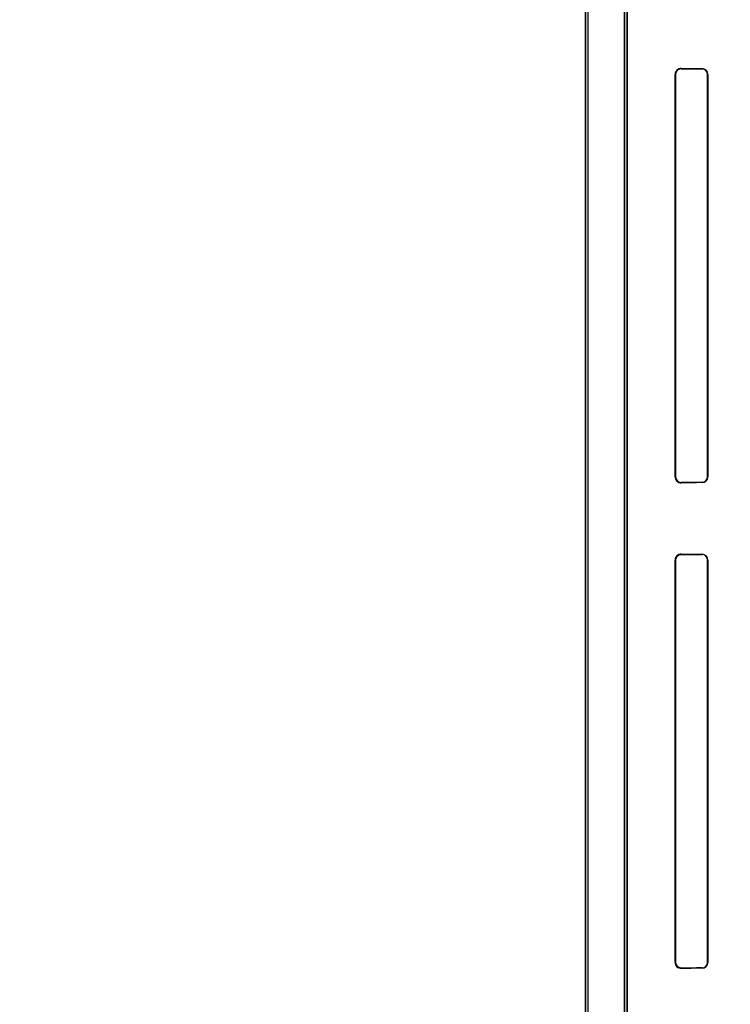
# Model space of a CAD drawing. Header units: millimetres. Extents: x 0 to 297, y 0 to 210.
# Tile 146 of 256: x 55.306 to 55.767, y 158.348 to 158.987. Entities that reach past the tile are written whole.
import ezdxf

# ---------------------------------------------------------------- set-up
doc = ezdxf.new("R2010")
doc.units = ezdxf.units.MM
doc.header["$LTSCALE"] = 16.335
doc.layers.get('0').update_dxf_attribs({"linetype": 'CONTINUOUS'})
for name, color, linetype in [('AXES_REF', 7, 'CONTINUOUS'), ('INTFCLR_1', 7, 'CONTINUOUS'), ('INTFCLR_72935', 7, 'CONTINUOUS')]:
    doc.layers.add(name, color=color, linetype=linetype)

msp = doc.modelspace()

# ---------------------------------------------------------------- linework, layer by layer
at = {"color": 7, "linetype": 'Continuous'}
for radius in [8.72625, 8.7255, 8.66962]:
    msp.add_circle((57.53761, 154.41059), radius, dxfattribs=at)
msp.add_arc((57.53761, 154.41059), 8.64, 278.277129, 261.722871, dxfattribs=at)
at = {"layer": 'AXES_REF', "color": 9, "linetype": 'Continuous'}
for radius in [7.96006, 5.33572]:
    msp.add_circle((57.53761, 154.41059), radius, dxfattribs=at)
at = {"layer": 'INTFCLR_1', "color": 6, "linetype": 'Continuous'}
for p, q in [((55.67296, 159.96358), (55.67296, 157.56058)), ((55.67455, 159.96359), (55.67455, 157.56058)), ((55.69837, 158.03974), (55.69837, 159.12441)), ((55.69996, 159.12441), (55.69996, 158.03974)), ((55.73119, 158.69008), (55.73119, 158.95108)), ((55.73142, 158.69008), (55.73142, 158.95108)), ((55.75217, 158.95108), (55.75217, 158.69008)), ((55.75235, 158.95108), (55.75235, 158.69008)), ((55.73119, 158.37508), (55.73119, 158.63608)), ((55.73142, 158.37508), (55.73142, 158.63608)), ((55.75217, 158.63608), (55.75217, 158.37508)), ((55.75235, 158.63608), (55.75235, 158.37508))]:
    msp.add_line(p, q, dxfattribs=at)
at = {"layer": 'INTFCLR_1', "color": 9, "linetype": 'Continuous'}
for p, q in [((55.73511, 158.95495), (55.73511, 158.95474)), ((55.74861, 158.95466), (55.74861, 158.95485)), ((55.73142, 158.95108), (55.73119, 158.95108)), ((55.75235, 158.95108), (55.75217, 158.95108)), ((55.73119, 158.69008), (55.73142, 158.69008)), ((55.73511, 158.68642), (55.73511, 158.6862)), ((55.74861, 158.6863), (55.74861, 158.6865)), ((55.75217, 158.69008), (55.75235, 158.69008)), ((55.73142, 158.63608), (55.73119, 158.63608)), ((55.73511, 158.63995), (55.73511, 158.63974)), ((55.74861, 158.63966), (55.74861, 158.63985)), ((55.75235, 158.63608), (55.75217, 158.63608)), ((55.73119, 158.37508), (55.73142, 158.37508)), ((55.75217, 158.37508), (55.75235, 158.37508)), ((55.73511, 158.37142), (55.73511, 158.3712)), ((55.74861, 158.3713), (55.74861, 158.3715))]:
    msp.add_line(p, q, dxfattribs=at)
at = {"layer": 'INTFCLR_1', "color": 7, "linetype": 'Continuous'}
for points in [[(55.73401, 158.63957), (55.73411, 158.63961), (55.73422, 158.63963), (55.73434, 158.63966), (55.73446, 158.63968), (55.73458, 158.6397), (55.7347, 158.63972), (55.73483, 158.63973), (55.73497, 158.63973), (55.73511, 158.63974)], [(55.73511, 158.37142), (55.73497, 158.37142), (55.73483, 158.37142), (55.7347, 158.37143), (55.73458, 158.37145), (55.73446, 158.37147), (55.73434, 158.37149), (55.73422, 158.37152), (55.73411, 158.37155), (55.734, 158.37158)]]:
    msp.add_lwpolyline(points, dxfattribs=at)
at = {"layer": 'INTFCLR_1', "color": 6, "linetype": 'Continuous'}
for centre, radius, start, end in [((55.73507, 158.95108), 0.00388, 89.50342, 179.9896), ((55.73508, 158.95108), 0.00366, 89.63498, 179.99573), ((55.74858, 158.95108), 0.00377, 0.00521, 89.60136), ((55.74859, 158.95108), 0.00358, 0.00252, 89.68375), ((55.73507, 158.69008), 0.00388, 180.01037, 270.49648), ((55.73508, 158.69008), 0.00366, 180.00431, 270.36499), ((55.74858, 158.69008), 0.00377, 270.39866, 359.99482), ((55.74859, 158.69008), 0.00358, 270.31679, 359.99695), ((55.73507, 158.63608), 0.00388, 89.50344, 179.98962), ((55.74858, 158.63608), 0.00377, 0.0052, 89.60134), ((55.74859, 158.63608), 0.00358, 0.00254, 89.68372), ((55.73507, 158.37508), 0.00388, 180.01035, 270.4965), ((55.74858, 158.37508), 0.00377, 270.39865, 359.99484), ((55.74859, 158.37508), 0.00358, 270.31677, 359.99697)]:
    msp.add_arc(centre, radius, start, end, dxfattribs=at)
at = {"layer": 'INTFCLR_1', "color": 7, "linetype": 'Continuous'}
for centre, start, end in [((55.73508, 158.63608), 107.12484, 179.99635), ((55.73508, 158.37508), 180.00186, 252.85555)]:
    msp.add_arc(centre, 0.00366, start, end, dxfattribs=at)
at = {"layer": 'INTFCLR_1', "color": 6, "linetype": 'Continuous'}
for centre, major_axis, start_param, end_param in [((56.16936, 158.95558), (0.4694, 0), -2.752157, -2.682293), ((56.16936, 158.95558), (0.4964, 0), -2.635828, -2.582258), ((56.16936, 158.68558), (0.4964, 0), 2.582258, 2.635828), ((56.16936, 158.68558), (0.4694, 0), 2.682293, 2.752157), ((56.16936, 158.64058), (0.4694, 0), -2.752157, -2.682293), ((56.16936, 158.64058), (0.4964, 0), -2.635828, -2.582258), ((56.16936, 158.37058), (0.4964, 0), 2.582258, 2.635828), ((56.16936, 158.37058), (0.4694, 0), 2.682293, 2.752157)]:
    msp.add_ellipse(centre, major_axis=major_axis, ratio=0.003491, start_param=start_param, end_param=end_param, dxfattribs=at)
at = {"layer": 'INTFCLR_1', "color": 7, "linetype": 'Continuous'}
for points, knots in [([(55.73142, 158.63608), (55.73142, 158.63658), (55.73165, 158.63764), (55.7328, 158.63922), (55.73426, 158.63973), (55.73511, 158.63974)], [0, 0, 0, 0, 0.264771, 0.552584, 1, 1, 1, 1]), ([(55.73511, 158.37142), (55.73454, 158.37142), (55.73347, 158.37166), (55.73194, 158.37285), (55.73142, 158.37423), (55.73142, 158.37508)], [0, 0, 0, 0, 0.300266, 0.552849, 1, 1, 1, 1])]:
    msp.add_open_spline(points, degree=3, knots=knots, dxfattribs=at)
at = {"layer": 'INTFCLR_72935', "color": 6, "linetype": 'Continuous'}
for p, q in [((55.67296, 157.56058), (55.67296, 159.96358)), ((55.67455, 159.96361), (55.67455, 157.56058)), ((55.69837, 159.12865), (55.69837, 158.0355)), ((55.69996, 158.03711), (55.69996, 159.12704)), ((55.73119, 158.95108), (55.73119, 158.69008)), ((55.73142, 158.95108), (55.73142, 158.69008)), ((55.75217, 158.69008), (55.75217, 158.95108)), ((55.75235, 158.69008), (55.75235, 158.95108)), ((55.73119, 158.63608), (55.73119, 158.37508)), ((55.73142, 158.63608), (55.73142, 158.37508)), ((55.75217, 158.37508), (55.75217, 158.63608)), ((55.75235, 158.37508), (55.75235, 158.63608))]:
    msp.add_line(p, q, dxfattribs=at)
at = {"layer": 'INTFCLR_72935', "color": 9, "linetype": 'Continuous'}
for p, q in [((55.73511, 158.95474), (55.73511, 158.95495)), ((55.74861, 158.95485), (55.74861, 158.95466)), ((55.73119, 158.95108), (55.73142, 158.95108)), ((55.75217, 158.95108), (55.75235, 158.95108)), ((55.73142, 158.69008), (55.73119, 158.69008)), ((55.73511, 158.6862), (55.73511, 158.68642)), ((55.74861, 158.6865), (55.74861, 158.6863)), ((55.75235, 158.69008), (55.75217, 158.69008)), ((55.73119, 158.63608), (55.73142, 158.63608)), ((55.73511, 158.63974), (55.73511, 158.63995)), ((55.74861, 158.63985), (55.74861, 158.63966)), ((55.75217, 158.63608), (55.75235, 158.63608)), ((55.73142, 158.37508), (55.73119, 158.37508)), ((55.75235, 158.37508), (55.75217, 158.37508)), ((55.73511, 158.3712), (55.73511, 158.37142)), ((55.74861, 158.3715), (55.74861, 158.3713))]:
    msp.add_line(p, q, dxfattribs=at)
at = {"layer": 'INTFCLR_72935', "color": 7, "linetype": 'Continuous'}
for points in [[(55.73511, 158.95474), (55.73497, 158.95473), (55.73483, 158.95473), (55.7347, 158.95472), (55.73458, 158.9547), (55.73446, 158.95468), (55.73434, 158.95466), (55.73422, 158.95463), (55.73411, 158.95461), (55.734, 158.95457)], [(55.73401, 158.68658), (55.73411, 158.68655), (55.73422, 158.68652), (55.73434, 158.68649), (55.73446, 158.68647), (55.73458, 158.68645), (55.7347, 158.68643), (55.73483, 158.68642), (55.73497, 158.68642), (55.73511, 158.68642)], [(55.73511, 158.63974), (55.73497, 158.63973), (55.73483, 158.63973), (55.7347, 158.63972), (55.73458, 158.6397), (55.73446, 158.63968), (55.73434, 158.63966), (55.73422, 158.63963), (55.73411, 158.63961), (55.734, 158.63957)], [(55.73401, 158.37158), (55.73411, 158.37155), (55.73422, 158.37152), (55.73434, 158.37149), (55.73446, 158.37147), (55.73458, 158.37145), (55.7347, 158.37143), (55.73483, 158.37142), (55.73497, 158.37142), (55.73511, 158.37142)]]:
    msp.add_lwpolyline(points, dxfattribs=at)
at = {"layer": 'INTFCLR_72935', "color": 6, "linetype": 'Continuous'}
for centre, radius, start, end in [((55.73507, 158.95108), 0.00388, 89.50344, 179.98958), ((55.74858, 158.95108), 0.00377, 0.00519, 89.60134), ((55.74859, 158.95108), 0.00358, 0.00348, 89.68261), ((55.73507, 158.69008), 0.00388, 180.01041, 270.49654), ((55.74858, 158.69008), 0.00377, 270.39867, 359.99481), ((55.74859, 158.69008), 0.00358, 270.31629, 359.99744), ((55.73507, 158.63608), 0.00388, 89.50346, 179.9896), ((55.74858, 158.63608), 0.00377, 0.00518, 89.60132), ((55.74859, 158.63608), 0.00358, 0.00351, 89.68258), ((55.73507, 158.37508), 0.00388, 180.01038, 270.49656), ((55.74858, 158.37508), 0.00377, 270.39865, 359.99483), ((55.74859, 158.37508), 0.00358, 270.31627, 359.99746)]:
    msp.add_arc(centre, radius, start, end, dxfattribs=at)
at = {"layer": 'INTFCLR_72935', "color": 7, "linetype": 'Continuous'}
for centre, start, end in [((55.73508, 158.95108), 107.14445, 179.99814), ((55.73508, 158.69008), 180.00365, 252.87516), ((55.73508, 158.63608), 107.14445, 179.99814), ((55.73508, 158.37508), 180.00365, 252.87516)]:
    msp.add_arc(centre, 0.00366, start, end, dxfattribs=at)
at = {"layer": 'INTFCLR_72935', "color": 6, "linetype": 'Continuous'}
for centre, major_axis, start_param, end_param in [((56.16936, 158.95558), (0.4694, 0), -2.752157, -2.682293), ((56.16936, 158.95558), (0.4964, 0), -2.635828, -2.582258), ((56.16936, 158.68558), (0.4964, 0), 2.582258, 2.635828), ((56.16936, 158.68558), (0.4694, 0), 2.682293, 2.752157), ((56.16936, 158.64058), (0.4694, 0), -2.752157, -2.682293), ((56.16936, 158.64058), (0.4964, 0), -2.635828, -2.582258), ((56.16936, 158.37058), (0.4964, 0), 2.582258, 2.635828), ((56.16936, 158.37058), (0.4694, 0), 2.682293, 2.752157)]:
    msp.add_ellipse(centre, major_axis=major_axis, ratio=0.003491, start_param=start_param, end_param=end_param, dxfattribs=at)
at = {"layer": 'INTFCLR_72935', "color": 7, "linetype": 'Continuous'}
for points, knots in [([(55.73511, 158.95474), (55.73454, 158.95473), (55.73347, 158.95449), (55.73194, 158.9533), (55.73142, 158.95192), (55.73142, 158.95108)], [0, 0, 0, 0, 0.300266, 0.552849, 1, 1, 1, 1]), ([(55.73142, 158.69008), (55.73142, 158.68957), (55.73165, 158.68851), (55.7328, 158.68694), (55.73426, 158.68642), (55.73511, 158.68642)], [0, 0, 0, 0, 0.264771, 0.552584, 1, 1, 1, 1]), ([(55.73511, 158.63974), (55.73454, 158.63973), (55.73347, 158.63949), (55.73194, 158.6383), (55.73142, 158.63692), (55.73142, 158.63608)], [0, 0, 0, 0, 0.300266, 0.552849, 1, 1, 1, 1]), ([(55.73142, 158.37508), (55.73142, 158.37457), (55.73165, 158.37351), (55.7328, 158.37194), (55.73426, 158.37142), (55.73511, 158.37142)], [0, 0, 0, 0, 0.264771, 0.552584, 1, 1, 1, 1])]:
    msp.add_open_spline(points, degree=3, knots=knots, dxfattribs=at)

doc.saveas('drawing.dxf')
